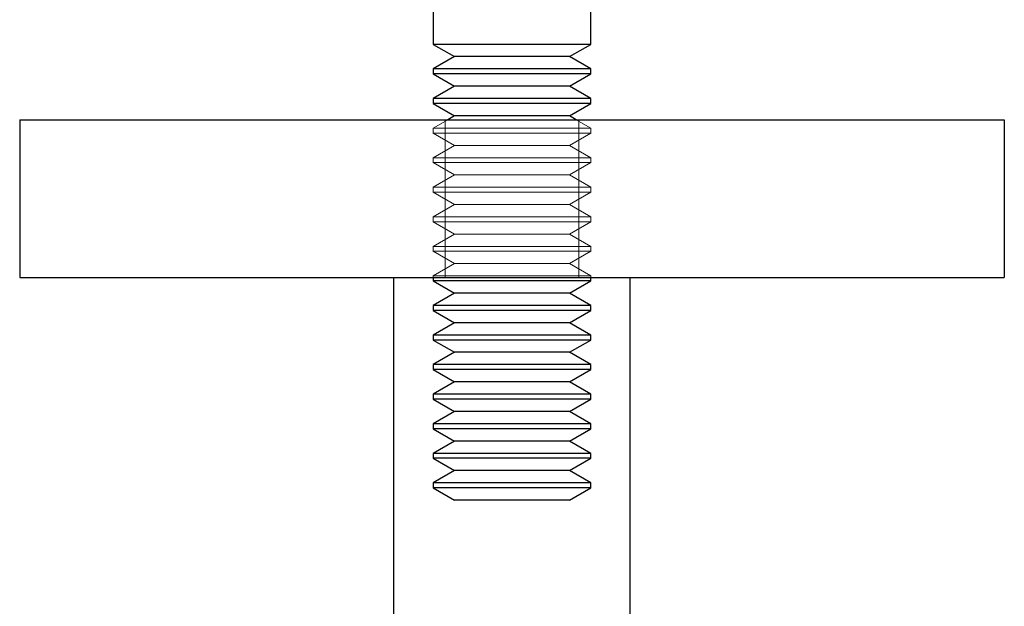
# Model space of a CAD drawing. Header units: millimetres. Extents: x 7 to 417, y 5 to 291.
# Tile 70 of 82: x 315.08 to 319.25, y 266.63 to 269.11. Entities that reach past the tile are written whole.
import ezdxf

# ---------------------------------------------------------------- set-up
doc = ezdxf.new("R2010")
doc.units = ezdxf.units.MM
doc.linetypes.add('HIDDEN', pattern=[1.905, 1.27, -0.635])

msp = doc.modelspace()

# ---------------------------------------------------------------- linework, layer by layer
at = {"color": 7, "linetype": 'Continuous', "lineweight": 25}
for p, q in [((316.83238, 269.15969), (316.83238, 269.00344)), ((317.49904, 269.00344), (317.49904, 269.15969)), ((316.83238, 269.00344), (316.92259, 268.95136)), ((317.49904, 269.00344), (316.83238, 269.00344)), ((317.40883, 268.95136), (317.49904, 269.00344)), ((316.92259, 268.95136), (316.83238, 268.89928)), ((317.40883, 268.95136), (316.92259, 268.95136)), ((317.49904, 268.89928), (317.40883, 268.95136)), ((316.83238, 268.89928), (316.83238, 268.87844)), ((317.49904, 268.89928), (316.83238, 268.89928)), ((316.83238, 268.87844), (316.92259, 268.82636)), ((317.49904, 268.87844), (316.83238, 268.87844)), ((317.40883, 268.82636), (317.49904, 268.87844)), ((317.49904, 268.87844), (317.49904, 268.89928)), ((316.92259, 268.82636), (316.83238, 268.77428)), ((317.40883, 268.82636), (316.92259, 268.82636)), ((317.49904, 268.77428), (317.40883, 268.82636)), ((316.83238, 268.77428), (316.83238, 268.75344)), ((317.49904, 268.77428), (316.83238, 268.77428)), ((316.83238, 268.75344), (316.92259, 268.70136)), ((317.49904, 268.75344), (316.83238, 268.75344)), ((317.40883, 268.70136), (317.49904, 268.75344)), ((317.49904, 268.75344), (317.49904, 268.77428)), ((315.08238, 268.68469), (315.08238, 268.01803)), ((315.08238, 268.68469), (319.24904, 268.68469)), ((316.92259, 268.70136), (316.89372, 268.68469)), ((317.40883, 268.70136), (316.92259, 268.70136)), ((317.4377, 268.68469), (317.40883, 268.70136)), ((319.24904, 268.68469), (319.24904, 268.01803)), ((315.08238, 268.01803), (319.24904, 268.01803)), ((316.66571, 261.14303), (316.66571, 268.01803)), ((316.83238, 268.01803), (316.83238, 268.00344)), ((316.83238, 268.00344), (316.92259, 267.95136)), ((317.49904, 268.00344), (316.83238, 268.00344)), ((317.40883, 267.95136), (317.49904, 268.00344)), ((317.49904, 268.00344), (317.49904, 268.01803)), ((317.66571, 261.14303), (317.66571, 268.01803)), ((316.92259, 267.95136), (316.83238, 267.89928)), ((317.40883, 267.95136), (316.92259, 267.95136)), ((317.49904, 267.89928), (317.40883, 267.95136)), ((316.83238, 267.89928), (316.83238, 267.87844)), ((317.49904, 267.89928), (316.83238, 267.89928)), ((316.83238, 267.87844), (316.92259, 267.82636)), ((317.49904, 267.87844), (316.83238, 267.87844)), ((317.40883, 267.82636), (317.49904, 267.87844)), ((317.49904, 267.87844), (317.49904, 267.89928)), ((316.92259, 267.82636), (316.83238, 267.77428)), ((317.40883, 267.82636), (316.92259, 267.82636)), ((317.49904, 267.77428), (317.40883, 267.82636)), ((316.83238, 267.77428), (316.83238, 267.75344)), ((317.49904, 267.77428), (316.83238, 267.77428)), ((316.83238, 267.75344), (316.92259, 267.70136)), ((317.49904, 267.75344), (316.83238, 267.75344)), ((317.40883, 267.70136), (317.49904, 267.75344)), ((317.49904, 267.75344), (317.49904, 267.77428)), ((316.92259, 267.70136), (316.83238, 267.64928)), ((317.40883, 267.70136), (316.92259, 267.70136)), ((317.49904, 267.64928), (317.40883, 267.70136)), ((316.83238, 267.64928), (316.83238, 267.62844)), ((317.49904, 267.64928), (316.83238, 267.64928)), ((316.83238, 267.62844), (316.92259, 267.57636)), ((317.49904, 267.62844), (316.83238, 267.62844)), ((317.40883, 267.57636), (317.49904, 267.62844)), ((317.49904, 267.62844), (317.49904, 267.64928)), ((316.92259, 267.57636), (316.83238, 267.52428)), ((317.40883, 267.57636), (316.92259, 267.57636)), ((317.49904, 267.52428), (317.40883, 267.57636)), ((316.83238, 267.52428), (316.83238, 267.50344)), ((317.49904, 267.52428), (316.83238, 267.52428)), ((316.83238, 267.50344), (316.92259, 267.45136)), ((317.49904, 267.50344), (316.83238, 267.50344)), ((317.40883, 267.45136), (317.49904, 267.50344)), ((317.49904, 267.50344), (317.49904, 267.52428)), ((316.92259, 267.45136), (316.83238, 267.39928)), ((317.40883, 267.45136), (316.92259, 267.45136)), ((317.49904, 267.39928), (317.40883, 267.45136)), ((316.83238, 267.39928), (316.83238, 267.37844)), ((317.49904, 267.39928), (316.83238, 267.39928)), ((316.83238, 267.37844), (316.92259, 267.32636)), ((317.49904, 267.37844), (316.83238, 267.37844)), ((317.40883, 267.32636), (317.49904, 267.37844)), ((317.49904, 267.37844), (317.49904, 267.39928)), ((316.92259, 267.32636), (316.83238, 267.27428)), ((317.40883, 267.32636), (316.92259, 267.32636)), ((317.49904, 267.27428), (317.40883, 267.32636)), ((316.83238, 267.27428), (316.83238, 267.25344)), ((317.49904, 267.27428), (316.83238, 267.27428)), ((316.83238, 267.25344), (316.92259, 267.20136)), ((317.49904, 267.25344), (316.83238, 267.25344)), ((317.40883, 267.20136), (317.49904, 267.25344)), ((317.49904, 267.25344), (317.49904, 267.27428)), ((316.92259, 267.20136), (316.83238, 267.14928)), ((317.40883, 267.20136), (316.92259, 267.20136)), ((317.49904, 267.14928), (317.40883, 267.20136)), ((316.83238, 267.14928), (316.83238, 267.12844)), ((317.49904, 267.14928), (316.83238, 267.14928)), ((316.83238, 267.12844), (316.92259, 267.07636)), ((317.49904, 267.12844), (316.83238, 267.12844)), ((317.40883, 267.07636), (317.49904, 267.12844)), ((317.49904, 267.12844), (317.49904, 267.14928)), ((317.40883, 267.07636), (316.92259, 267.07636))]:
    msp.add_line(p, q, dxfattribs=at)
at = {"color": 7, "linetype": 'HIDDEN', "lineweight": 18}
for p, q in [((316.89372, 268.68469), (316.83238, 268.64928)), ((316.88238, 268.68469), (316.88238, 268.01803)), ((317.49904, 268.64928), (317.4377, 268.68469)), ((317.44904, 268.01803), (317.44904, 268.68469)), ((317.49904, 268.64928), (316.83238, 268.64928)), ((316.83238, 268.64928), (316.83238, 268.62844)), ((317.49904, 268.62844), (316.83238, 268.62844)), ((316.83238, 268.62844), (316.92259, 268.57636)), ((317.40883, 268.57636), (317.49904, 268.62844)), ((317.49904, 268.62844), (317.49904, 268.64928)), ((316.92259, 268.57636), (316.83238, 268.52428)), ((317.40883, 268.57636), (316.92259, 268.57636)), ((317.49904, 268.52428), (317.40883, 268.57636)), ((317.49904, 268.52428), (316.83238, 268.52428)), ((316.83238, 268.52428), (316.83238, 268.50344)), ((317.49904, 268.50344), (316.83238, 268.50344)), ((316.83238, 268.50344), (316.92259, 268.45136)), ((317.40883, 268.45136), (317.49904, 268.50344)), ((317.49904, 268.50344), (317.49904, 268.52428)), ((316.92259, 268.45136), (316.83238, 268.39928)), ((317.40883, 268.45136), (316.92259, 268.45136)), ((317.49904, 268.39928), (317.40883, 268.45136)), ((317.49904, 268.39928), (316.83238, 268.39928)), ((316.83238, 268.39928), (316.83238, 268.37844)), ((317.49904, 268.37844), (316.83238, 268.37844)), ((316.83238, 268.37844), (316.92259, 268.32636)), ((317.40883, 268.32636), (317.49904, 268.37844)), ((317.49904, 268.37844), (317.49904, 268.39928)), ((316.92259, 268.32636), (316.83238, 268.27428)), ((317.40883, 268.32636), (316.92259, 268.32636)), ((317.49904, 268.27428), (317.40883, 268.32636)), ((317.49904, 268.27428), (316.83238, 268.27428)), ((316.83238, 268.27428), (316.83238, 268.25344)), ((317.49904, 268.25344), (316.83238, 268.25344)), ((316.83238, 268.25344), (316.92259, 268.20136)), ((317.40883, 268.20136), (317.49904, 268.25344)), ((317.49904, 268.25344), (317.49904, 268.27428)), ((316.92259, 268.20136), (316.83238, 268.14928)), ((317.40883, 268.20136), (316.92259, 268.20136)), ((317.49904, 268.14928), (317.40883, 268.20136)), ((317.49904, 268.14928), (316.83238, 268.14928)), ((316.83238, 268.14928), (316.83238, 268.12844)), ((317.49904, 268.12844), (316.83238, 268.12844)), ((316.83238, 268.12844), (316.92259, 268.07636)), ((317.40883, 268.07636), (317.49904, 268.12844)), ((317.49904, 268.12844), (317.49904, 268.14928)), ((316.92259, 268.07636), (316.83238, 268.02428)), ((317.40883, 268.07636), (316.92259, 268.07636)), ((317.49904, 268.02428), (317.40883, 268.07636)), ((317.49904, 268.02428), (316.83238, 268.02428)), ((316.83238, 268.02428), (316.83238, 268.01803)), ((317.49904, 268.01803), (317.49904, 268.02428))]:
    msp.add_line(p, q, dxfattribs=at)

doc.saveas('drawing.dxf')
